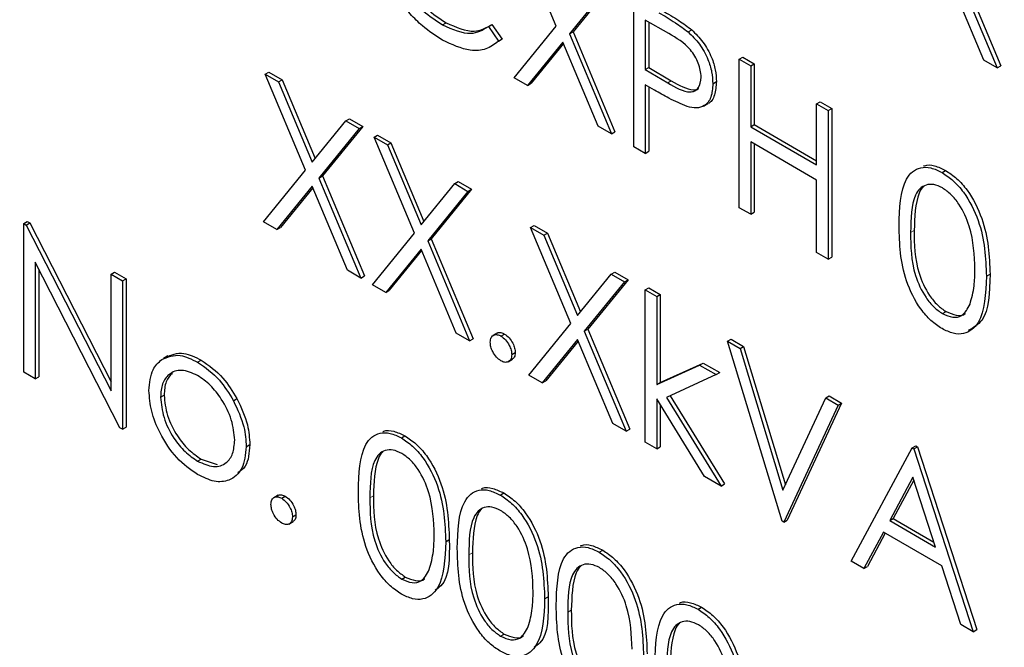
# Paper-space layout 'Blatt4' of a CAD drawing. Header units: millimetres. Extents: x 5 to 418, y 2 to 292.
# Tile 23 of 68: x 94.42 to 98.31, y 187.96 to 190.44. Entities that reach past the tile are written whole.
import ezdxf

# ---------------------------------------------------------------- set-up
doc = ezdxf.new("R2010")
doc.units = ezdxf.units.MM

psp = doc.layouts.new('Blatt4')

# ---------------------------------------------------------------- linework, layer by layer
at = {"color": 7, "linetype": 'Continuous', "lineweight": 25}
for p, q in [((96.5398, 190.4183), (96.3801, 190.7986)), ((98.1199, 190.6493), (98.286, 190.2536)), ((98.134, 190.6575), (98.3001, 190.2618)), ((98.2333, 190.284), (98.0934, 190.617)), ((96.7521, 190.5838), (96.5925, 190.3879)), ((96.7663, 190.592), (96.6066, 190.3961)), ((96.8468, 189.9413), (96.8468, 190.5292)), ((96.9856, 190.3888), (96.8924, 190.4425)), ((96.8924, 190.4425), (96.8924, 190.2466)), ((96.0897, 190.4235), (96.1039, 190.4317)), ((96.2716, 190.4166), (96.2857, 190.4247)), ((96.2716, 190.4166), (96.3115, 190.3585)), ((96.2857, 190.4247), (96.3257, 190.3667)), ((96.3735, 190.2145), (96.5398, 190.4183)), ((96.9066, 190.4344), (96.9066, 190.2547)), ((97.0626, 190.3958), (97.0767, 190.4039)), ((96.3257, 190.3667), (96.3113, 190.358)), ((96.3115, 190.3585), (96.3257, 190.3667)), ((96.5925, 190.3879), (96.6066, 190.3961)), ((96.5925, 190.3879), (96.7586, 189.9922)), ((96.6066, 190.3961), (96.7728, 190.0003)), ((96.5661, 190.3556), (96.4263, 190.184)), ((96.5686, 190.3495), (96.4404, 190.1922)), ((96.7059, 190.0226), (96.5661, 190.3556)), ((97.2645, 190.288), (97.2786, 190.2962)), ((97.2645, 190.288), (97.3102, 190.2617)), ((97.2645, 189.7001), (97.2645, 190.288)), ((97.2786, 190.2962), (97.3243, 190.2698)), ((98.286, 190.2536), (98.2333, 190.284)), ((96.8924, 190.2466), (96.9066, 190.2547)), ((96.8924, 190.2466), (96.9816, 190.1938)), ((96.9066, 190.2547), (96.9957, 190.202)), ((97.3102, 190.2617), (97.3243, 190.2698)), ((97.3102, 190.2617), (97.3102, 190.0205)), ((97.3243, 190.2698), (97.3243, 190.0286)), ((98.286, 190.2536), (98.3001, 190.2618)), ((95.3879, 190.2282), (95.4021, 190.2364)), ((95.3879, 190.2282), (95.4407, 190.1978)), ((95.5477, 189.8479), (95.3879, 190.2282)), ((95.4021, 190.2364), (95.4548, 190.2059)), ((95.4407, 190.1978), (95.4548, 190.2059)), ((95.4548, 190.2059), (95.5856, 189.8945)), ((96.4263, 190.184), (96.3735, 190.2145)), ((95.4407, 190.1978), (95.574, 189.8803)), ((96.4263, 190.184), (96.4404, 190.1922)), ((96.9289, 190.1652), (96.8924, 190.1863)), ((96.8924, 190.1863), (96.8924, 189.9149)), ((96.9066, 190.1781), (96.9066, 189.9231)), ((97.1601, 190.1906), (97.1742, 190.1988)), ((97.1228, 190.1017), (97.1404, 190.1119)), ((97.5713, 190.1109), (97.5854, 190.1191)), ((97.5713, 190.1109), (97.617, 190.0846)), ((97.5713, 189.8697), (97.5713, 190.1109)), ((97.5854, 190.1191), (97.6311, 190.0927)), ((97.617, 190.0846), (97.6311, 190.0927)), ((97.6311, 190.0927), (97.6311, 189.5048)), ((95.7073, 190.0439), (95.7214, 190.052)), ((95.7214, 190.052), (95.7741, 190.0216)), ((97.617, 190.0846), (97.617, 189.4967)), ((95.574, 189.8803), (95.7073, 190.0439)), ((95.76, 190.0134), (95.6004, 189.8175)), ((95.7741, 190.0216), (95.6145, 189.8257)), ((95.7073, 190.0439), (95.76, 190.0134)), ((95.76, 190.0134), (95.7741, 190.0216)), ((96.7586, 189.9922), (96.7059, 190.0226)), ((97.3102, 190.0205), (97.3243, 190.0286)), ((97.3102, 190.0205), (97.5713, 189.8697)), ((97.3243, 190.0286), (97.5713, 189.8861)), ((95.8187, 189.9795), (95.8329, 189.9877)), ((95.8187, 189.9795), (95.8715, 189.9491)), ((95.9784, 189.5992), (95.8187, 189.9795)), ((95.8329, 189.9877), (95.8856, 189.9572)), ((96.7586, 189.9922), (96.7728, 190.0003)), ((95.8715, 189.9491), (95.8856, 189.9572)), ((95.8715, 189.9491), (96.0048, 189.6316)), ((95.8856, 189.9572), (96.0164, 189.6459)), ((96.8924, 189.9149), (96.8468, 189.9413)), ((97.5713, 189.8095), (97.3102, 189.9602)), ((97.3102, 189.9602), (97.3102, 189.6738)), ((97.3243, 189.952), (97.3243, 189.6819)), ((96.8924, 189.9149), (96.9066, 189.9231)), ((95.3814, 189.6441), (95.5477, 189.8479)), ((95.6004, 189.8175), (95.6145, 189.8257)), ((95.6004, 189.8175), (95.7665, 189.4217)), ((95.6145, 189.8257), (95.7807, 189.4299)), ((98.0678, 189.8394), (98.082, 189.8475)), ((95.574, 189.7852), (95.4341, 189.6136)), ((95.5765, 189.7791), (95.4483, 189.6218)), ((95.7138, 189.4522), (95.574, 189.7852)), ((96.0048, 189.6316), (96.1381, 189.7952)), ((96.1381, 189.7952), (96.1522, 189.8033)), ((96.1381, 189.7952), (96.1908, 189.7647)), ((96.1522, 189.8033), (96.2049, 189.7729)), ((97.5713, 189.523), (97.5713, 189.8095)), ((96.1908, 189.7647), (96.0312, 189.5688)), ((96.2049, 189.7729), (96.0453, 189.577)), ((96.1908, 189.7647), (96.2049, 189.7729)), ((97.3102, 189.6738), (97.2645, 189.7001)), ((97.3102, 189.6738), (97.3243, 189.6819)), ((94.4317, 189.6371), (94.4459, 189.6452)), ((94.4317, 189.0491), (94.4317, 189.6371)), ((94.4317, 189.6371), (94.4413, 189.6315)), ((94.4413, 189.6315), (94.4554, 189.6397)), ((94.4413, 189.6315), (94.7777, 188.9746)), ((94.4459, 189.6452), (94.4554, 189.6397)), ((94.4554, 189.6397), (94.7777, 189.0104)), ((95.4341, 189.6136), (95.3814, 189.6441)), ((95.4341, 189.6136), (95.4483, 189.6218)), ((96.4388, 189.6215), (96.453, 189.6297)), ((96.4388, 189.6215), (96.4915, 189.5911)), ((96.5985, 189.2413), (96.4388, 189.6215)), ((96.453, 189.6297), (96.5057, 189.5993)), ((95.8122, 189.3954), (95.9784, 189.5992)), ((96.4915, 189.5911), (96.5057, 189.5993)), ((96.4915, 189.5911), (96.6248, 189.2737)), ((96.5057, 189.5993), (96.6364, 189.2879)), ((96.0312, 189.5688), (96.0453, 189.577)), ((96.0312, 189.5688), (96.1973, 189.173)), ((96.0453, 189.577), (96.2115, 189.1812)), ((96.0048, 189.5365), (95.8649, 189.3649)), ((96.0073, 189.5304), (95.8791, 189.3731)), ((96.1446, 189.2035), (96.0048, 189.5365)), ((97.617, 189.4967), (97.5713, 189.523)), ((97.617, 189.4967), (97.6311, 189.5048)), ((94.8129, 188.8291), (94.4774, 189.4844)), ((94.4774, 189.4844), (94.4774, 189.0228)), ((94.4915, 189.4568), (94.4915, 189.0309)), ((94.7777, 189.4373), (94.7918, 189.4455)), ((94.7777, 188.9746), (94.7777, 189.4373)), ((94.7777, 189.4373), (94.8233, 189.411)), ((94.7918, 189.4455), (94.8375, 189.4191)), ((95.7665, 189.4217), (95.7138, 189.4522)), ((95.7665, 189.4217), (95.7807, 189.4299)), ((96.6248, 189.2737), (96.7581, 189.4372)), ((96.7581, 189.4372), (96.7723, 189.4454)), ((96.7581, 189.4372), (96.8109, 189.4068)), ((96.7723, 189.4454), (96.825, 189.4149)), ((98.2436, 189.4286), (98.2577, 189.4368)), ((94.8233, 189.411), (94.8375, 189.4191)), ((94.8233, 189.411), (94.8233, 188.8231)), ((94.8375, 189.4191), (94.8375, 188.8312)), ((95.8649, 189.3649), (95.8122, 189.3954)), ((96.8109, 189.4068), (96.6513, 189.2108)), ((96.825, 189.4149), (96.6654, 189.219)), ((96.8109, 189.4068), (96.825, 189.4149)), ((95.8649, 189.3649), (95.8791, 189.3731)), ((96.8924, 189.3747), (96.9066, 189.3829)), ((96.8924, 189.3747), (96.9381, 189.3484)), ((96.8924, 188.7718), (96.8924, 189.3747)), ((96.9066, 189.3829), (96.9523, 189.3565)), ((96.9381, 189.3484), (96.9523, 189.3565)), ((96.9381, 189.3484), (96.9381, 188.9998)), ((96.9523, 189.3565), (96.9523, 189.0079)), ((98.0694, 189.2807), (98.0835, 189.2889)), ((96.4323, 189.0374), (96.5985, 189.2413)), ((96.1973, 189.173), (96.1446, 189.2035)), ((96.3073, 189.2042), (96.2896, 189.194)), ((96.3213, 189.1919), (96.3355, 189.2001)), ((96.6513, 189.2108), (96.6654, 189.219)), ((96.6513, 189.2108), (96.8174, 188.8151)), ((96.6654, 189.219), (96.8315, 188.8232)), ((96.1973, 189.173), (96.2115, 189.1812)), ((96.6248, 189.1785), (96.485, 189.007)), ((96.6274, 189.1724), (96.4992, 189.0151)), ((96.7647, 188.8455), (96.6248, 189.1785)), ((97.2188, 189.1713), (97.2329, 189.1794)), ((97.2188, 189.1713), (97.2678, 189.143)), ((97.4342, 188.459), (97.2188, 189.1713)), ((97.2329, 189.1794), (97.2819, 189.1512)), ((95.0029, 189.1136), (94.9853, 189.1034)), ((96.3638, 189.1184), (96.3779, 189.1266)), ((97.2678, 189.143), (97.2819, 189.1512)), ((97.2678, 189.143), (97.4375, 188.5817)), ((97.2819, 189.1512), (97.4475, 188.6034)), ((95.1205, 189.0887), (95.1347, 189.0968)), ((96.3493, 189.0898), (96.367, 189.1)), ((96.9381, 188.9998), (97.1074, 189.0773)), ((96.9523, 189.0079), (97.1216, 189.0854)), ((97.1074, 189.0773), (97.1216, 189.0854)), ((97.1074, 189.0773), (97.1731, 189.0394)), ((97.1216, 189.0854), (97.1873, 189.0475)), ((94.4774, 189.0228), (94.4317, 189.0491)), ((96.485, 189.007), (96.4323, 189.0374)), ((97.1731, 189.0394), (96.9767, 188.9492)), ((97.1731, 189.0394), (97.1873, 189.0475)), ((94.4774, 189.0228), (94.4915, 189.0309)), ((96.485, 189.007), (96.4992, 189.0151)), ((96.9381, 188.9998), (96.9523, 189.0079)), ((94.9735, 188.9497), (94.9876, 188.9578)), ((95.2619, 188.9363), (95.276, 188.9444)), ((97.1271, 188.6363), (96.9381, 188.9433)), ((96.9381, 188.9433), (96.9381, 188.7454)), ((96.9523, 188.9204), (96.9523, 188.7535)), ((96.9767, 188.9492), (97.1927, 188.5984)), ((96.9916, 188.9561), (97.2068, 188.6066)), ((97.4375, 188.5817), (97.6072, 188.9471)), ((97.6561, 188.9188), (97.4407, 188.4552)), ((97.6703, 188.927), (97.4549, 188.4634)), ((97.6072, 188.9471), (97.6213, 188.9552)), ((97.6072, 188.9471), (97.6561, 188.9188)), ((97.6213, 188.9552), (97.6703, 188.927)), ((97.6561, 188.9188), (97.6703, 188.927)), ((96.8174, 188.8151), (96.7647, 188.8455)), ((94.8233, 188.8231), (94.8129, 188.8291)), ((94.8233, 188.8231), (94.8375, 188.8312)), ((96.8174, 188.8151), (96.8315, 188.8232)), ((95.9269, 188.789), (95.9411, 188.7971)), ((96.9381, 188.7454), (96.8924, 188.7718)), ((95.3129, 188.7541), (95.327, 188.7623)), ((96.9381, 188.7454), (96.9523, 188.7535)), ((97.7083, 188.3007), (97.9498, 188.7492)), ((97.9498, 188.7492), (97.964, 188.7574)), ((97.9498, 188.7492), (97.9564, 188.7455)), ((97.9564, 188.7455), (97.9705, 188.7536)), ((97.9564, 188.7455), (98.1914, 188.0219)), ((97.964, 188.7574), (97.9705, 188.7536)), ((97.9705, 188.7536), (98.2055, 188.0301)), ((95.1203, 188.6968), (95.1345, 188.705)), ((95.1345, 188.705), (95.1972, 188.684)), ((97.1927, 188.5984), (97.1271, 188.6363)), ((97.1927, 188.5984), (97.2068, 188.6066)), ((97.9526, 188.6331), (97.8604, 188.4617)), ((97.9563, 188.6218), (97.8745, 188.4699)), ((98.0423, 188.3567), (97.9526, 188.6331)), ((96.3186, 188.5629), (96.3327, 188.571)), ((95.4392, 188.5621), (95.4215, 188.5519)), ((95.4532, 188.5499), (95.4674, 188.5581)), ((95.4812, 188.4478), (95.4989, 188.458)), ((95.4956, 188.4764), (95.5098, 188.4846)), ((97.4407, 188.4552), (97.4342, 188.459)), ((97.4407, 188.4552), (97.4549, 188.4634)), ((97.8604, 188.4617), (97.8745, 188.4699)), ((97.8604, 188.4617), (98.0423, 188.3567)), ((97.8745, 188.4699), (98.0358, 188.3768)), ((97.8356, 188.4157), (97.7582, 188.272)), ((98.0664, 188.2825), (97.8356, 188.4157)), ((96.1027, 188.3782), (96.1168, 188.3864)), ((97.8431, 188.4114), (97.7724, 188.2801)), ((96.7102, 188.3368), (96.7243, 188.345)), ((97.7582, 188.272), (97.7083, 188.3007)), ((97.7582, 188.272), (97.7724, 188.2801)), ((98.1417, 188.0506), (98.0664, 188.2825)), ((95.9285, 188.2303), (95.9426, 188.2385)), ((96.4943, 188.1522), (96.5084, 188.1603)), ((97.1018, 188.1107), (97.116, 188.1189)), ((98.1914, 188.0219), (98.1417, 188.0506)), ((98.1914, 188.0219), (98.2055, 188.0301)), ((96.3201, 188.0042), (96.3342, 188.0124))]:
    psp.add_line(p, q, dxfattribs=at)
at = {"color": 7, "linetype": 'Continuous', "lineweight": 18}
for p, q in [((96.9816, 190.1938), (96.9957, 190.202)), ((97.9433, 189.6022), (97.9575, 189.6104)), ((95.8024, 188.5518), (95.8166, 188.56)), ((96.194, 188.3257), (96.2082, 188.3339)), ((96.5857, 188.0996), (96.5998, 188.1078))]:
    psp.add_line(p, q, dxfattribs=at)
for centre, major_axis, ratio, start_param, end_param in [((368.4331, 359.4387), (379.9846, 5.8274), 0.587244, 3.834585, 4.001386), ((368.4331, 347.9513), (379.9866, -5.634), 0.567146, 3.873355, 3.997444)]:
    psp.add_ellipse(centre, major_axis=major_axis, ratio=ratio, start_param=start_param, end_param=end_param, dxfattribs=at)
at = {"color": 7, "linetype": 'Continuous', "lineweight": 25}
for points, knots in [([(83.7513, 207.7802), (84.5596, 207.2559), (86.9034, 205.7356), (90.8544, 203.2552), (95.6337, 200.3556), (100.5049, 197.506), (105.4646, 194.7061), (110.5125, 191.9579), (114.4004, 189.9135), (116.6032, 188.7845), (117.0759, 188.5422)], [0, 0, 0, 0, 0.0774167, 0.2244859, 0.3715556, 0.5186246, 0.6656928, 0.8127599, 0.959826, 1, 1, 1, 1]), ([(95.8612, 190.8036), (95.865, 190.7634), (95.8728, 190.6828), (95.9366, 190.564), (96.0122, 190.4745), (96.0639, 190.4405), (96.0897, 190.4235)], [0, 0, 0, 0, 0.279434, 0.558921, 0.779283, 1, 1, 1, 1]), ([(95.8753, 190.8118), (95.8792, 190.7715), (95.8869, 190.691), (95.9507, 190.5722), (96.0264, 190.4827), (96.078, 190.4487), (96.1039, 190.4317)], [0, 0, 0, 0, 0.279434, 0.558921, 0.779283, 1, 1, 1, 1]), ([(96.09, 190.3631), (96.0632, 190.3802), (96.0191, 190.4086), (95.9611, 190.4662), (95.9161, 190.523), (95.892, 190.5657), (95.88, 190.5871)], [0, 0, 0, 0, 0.339838, 0.559927, 0.779959, 1, 1, 1, 1]), ([(96.9607, 190.4797), (96.9825, 190.4672), (97.0214, 190.445), (97.0598, 190.4165), (97.0767, 190.4039)], [0, 0, 0, 0, 0.560314, 1, 1, 1, 1]), ([(96.9466, 190.4716), (96.9684, 190.4591), (97.0072, 190.4368), (97.0457, 190.4083), (97.0626, 190.3958)], [0, 0, 0, 0, 0.560314, 1, 1, 1, 1]), ([(96.0897, 190.4235), (96.1291, 190.4064), (96.1995, 190.3756), (96.2495, 190.404), (96.2716, 190.4166)], [0, 0, 0, 0, 0.558772, 1, 1, 1, 1]), ([(96.1039, 190.4317), (96.1432, 190.4145), (96.2137, 190.3838), (96.2636, 190.4122), (96.2857, 190.4247)], [0, 0, 0, 0, 0.558772, 1, 1, 1, 1]), ([(97.0767, 190.4039), (97.0922, 190.3886), (97.1231, 190.3578), (97.1551, 190.2996), (97.172, 190.2447), (97.1735, 190.2141), (97.1742, 190.1988)], [0, 0, 0, 0, 0.279705, 0.559381, 0.779509, 1, 1, 1, 1]), ([(96.3115, 190.3585), (96.2958, 190.3468), (96.2644, 190.3234), (96.1889, 190.317), (96.1275, 190.3456), (96.09, 190.3631)], [0, 0, 0, 0, 0.28041, 0.560795, 1, 1, 1, 1]), ([(97.1144, 190.2168), (97.1121, 190.235), (97.1086, 190.2624), (97.0898, 190.2997), (97.0539, 190.3502), (97.0159, 190.3717), (96.9856, 190.3888)], [0, 0, 0, 0, 0.248969, 0.374729, 0.500383, 1, 1, 1, 1]), ([(97.0626, 190.3958), (97.078, 190.3804), (97.109, 190.3497), (97.1409, 190.2914), (97.1578, 190.2365), (97.1593, 190.2059), (97.1601, 190.1906)], [0, 0, 0, 0, 0.279705, 0.559381, 0.779509, 1, 1, 1, 1]), ([(96.9816, 190.1938), (97.0126, 190.1758), (97.0514, 190.1532), (97.089, 190.1609), (97.1086, 190.1766), (97.1121, 190.2007), (97.1144, 190.2168)], [0, 0, 0, 0, 0.499721, 0.62535, 0.751083, 1, 1, 1, 1]), ([(96.9957, 190.202), (97.0261, 190.1849), (97.0642, 190.1635), (97.0983, 190.1667), (97.1034, 190.1712), (97.1039, 190.1716)], [0, 0, 0, 0, 0.782951, 0.979784, 1, 1, 1, 1]), ([(97.1601, 190.1906), (97.1589, 190.1719), (97.1564, 190.1346), (97.1309, 190.1022), (97.0962, 190.0918), (97.0711, 190.0973), (97.0585, 190.1001)], [0, 0, 0, 0, 0.280099, 0.559324, 0.779458, 1, 1, 1, 1]), ([(97.1742, 190.1988), (97.1728, 190.1806), (97.1699, 190.1441), (97.1533, 190.1156), (97.1392, 190.1117), (97.1384, 190.1114)], [0, 0, 0, 0, 0.486653, 0.971789, 1, 1, 1, 1]), ([(97.0585, 190.1001), (97.0344, 190.1105), (96.9913, 190.1291), (96.948, 190.1542), (96.9289, 190.1652)], [0, 0, 0, 0, 0.559694, 1, 1, 1, 1]), ([(97.8976, 189.6284), (97.8996, 189.6974), (97.9021, 189.7838), (97.9495, 189.8448), (97.9826, 189.8608), (98.0232, 189.8609), (98.053, 189.8465), (98.0678, 189.8394)], [0, 0, 0, 0, 0.498702, 0.6241765, 0.7494675, 0.8747453, 1, 1, 1, 1]), ([(97.9939, 189.8644), (97.9953, 189.865), (98.0074, 189.8712), (98.0378, 189.8682), (98.0673, 189.8544), (98.082, 189.8475)], [0, 0, 0, 0, 0.057969, 0.529028, 1, 1, 1, 1]), ([(98.0678, 189.8394), (98.0828, 189.8293), (98.1128, 189.8092), (98.1674, 189.747), (98.2362, 189.6092), (98.2406, 189.5009), (98.2436, 189.4286)], [0, 0, 0, 0, 0.1256, 0.251197, 0.500581, 1, 1, 1, 1]), ([(98.082, 189.8475), (98.097, 189.8375), (98.1269, 189.8174), (98.1816, 189.7552), (98.2504, 189.6174), (98.2548, 189.5091), (98.2577, 189.4368)], [0, 0, 0, 0, 0.1256, 0.251197, 0.500581, 1, 1, 1, 1]), ([(98.0694, 189.7782), (98.0577, 189.7836), (98.0344, 189.7944), (98.0034, 189.7916), (97.9787, 189.7769), (97.945, 189.7248), (97.9441, 189.6566), (97.9433, 189.6022)], [0, 0, 0, 0, 0.125139, 0.250418, 0.375519, 0.500847, 1, 1, 1, 1]), ([(97.9947, 189.7835), (97.9945, 189.7834), (97.9861, 189.7784), (97.9614, 189.7294), (97.9592, 189.6633), (97.9575, 189.6104)], [0, 0, 0, 0, 0.004517, 0.204302, 1, 1, 1, 1]), ([(98.1979, 189.4553), (98.196, 189.5109), (98.1932, 189.5943), (98.1455, 189.7026), (98.1043, 189.7537), (98.081, 189.77), (98.0694, 189.7782)], [0, 0, 0, 0, 0.500072, 0.749021, 0.874598, 1, 1, 1, 1]), ([(98.0678, 189.2213), (98.053, 189.2313), (98.0233, 189.2512), (97.9692, 189.3132), (97.9023, 189.4506), (97.8995, 189.5572), (97.8976, 189.6284)], [0, 0, 0, 0, 0.125551, 0.25109, 0.50025, 1, 1, 1, 1]), ([(97.9433, 189.6022), (97.9437, 189.547), (97.9443, 189.4644), (97.9931, 189.3559), (98.0344, 189.3052), (98.0577, 189.2889), (98.0694, 189.2807)], [0, 0, 0, 0, 0.500291, 0.749086, 0.874606, 1, 1, 1, 1]), ([(97.9575, 189.6104), (97.9578, 189.5552), (97.9584, 189.4726), (98.0073, 189.3641), (98.0486, 189.3134), (98.0719, 189.297), (98.0835, 189.2889)], [0, 0, 0, 0, 0.500291, 0.749086, 0.874606, 1, 1, 1, 1]), ([(98.2436, 189.4286), (98.2407, 189.3597), (98.2365, 189.2564), (98.1672, 189.1989), (98.1128, 189.1996), (98.0828, 189.214), (98.0678, 189.2213)], [0, 0, 0, 0, 0.499407, 0.748743, 0.874372, 1, 1, 1, 1]), ([(98.2577, 189.4368), (98.2562, 189.3651), (98.2541, 189.2607), (98.1914, 189.225), (98.1717, 189.2139)], [0, 0, 0, 0, 0.68684, 1, 1, 1, 1]), ([(98.1786, 189.3186), (98.1851, 189.3419), (98.1967, 189.3837), (98.1975, 189.4334), (98.1979, 189.4553)], [0, 0, 0, 0, 0.559599, 1, 1, 1, 1]), ([(98.0694, 189.2807), (98.0833, 189.2747), (98.1111, 189.2627), (98.1541, 189.2714), (98.1693, 189.3007), (98.1786, 189.3186)], [0, 0, 0, 0, 0.280257, 0.560781, 1, 1, 1, 1]), ([(98.0835, 189.2889), (98.0971, 189.2834), (98.1242, 189.2723), (98.1521, 189.2723), (98.1594, 189.2823), (98.1597, 189.2825)], [0, 0, 0, 0, 0.492383, 0.985234, 1, 1, 1, 1]), ([(96.2789, 189.1674), (96.2796, 189.1742), (96.2811, 189.1878), (96.2926, 189.1971), (96.3066, 189.1989), (96.3164, 189.1942), (96.3213, 189.1919)], [0, 0, 0, 0, 0.279576, 0.559284, 0.779552, 1, 1, 1, 1]), ([(96.306, 189.2024), (96.3068, 189.2032), (96.3104, 189.2068), (96.321, 189.2067), (96.3306, 189.2023), (96.3355, 189.2001)], [0, 0, 0, 0, 0.116538, 0.55809, 1, 1, 1, 1]), ([(96.3213, 189.1919), (96.3276, 189.1875), (96.3402, 189.1786), (96.3539, 189.1572), (96.3626, 189.1362), (96.3634, 189.1243), (96.3638, 189.1184)], [0, 0, 0, 0, 0.279602, 0.559212, 0.779475, 1, 1, 1, 1]), ([(96.3355, 189.2001), (96.3417, 189.1956), (96.3543, 189.1867), (96.368, 189.1653), (96.3767, 189.1444), (96.3775, 189.1325), (96.3779, 189.1266)], [0, 0, 0, 0, 0.279602, 0.559212, 0.779475, 1, 1, 1, 1]), ([(96.3213, 189.0939), (96.3151, 189.0984), (96.3026, 189.1074), (96.2888, 189.1287), (96.2803, 189.1496), (96.2794, 189.1615), (96.2789, 189.1674)], [0, 0, 0, 0, 0.279581, 0.559143, 0.779575, 1, 1, 1, 1]), ([(94.9788, 189.0994), (95.0018, 189.1091), (95.0429, 189.1266), (95.0968, 189.1003), (95.1205, 189.0887)], [0, 0, 0, 0, 0.55888, 1, 1, 1, 1]), ([(94.9929, 189.1075), (95.0159, 189.1173), (95.057, 189.1347), (95.1109, 189.1084), (95.1347, 189.0968)], [0, 0, 0, 0, 0.55888, 1, 1, 1, 1]), ([(96.3638, 189.1184), (96.363, 189.1116), (96.3615, 189.098), (96.3499, 189.0888), (96.3361, 189.0869), (96.3262, 189.0916), (96.3213, 189.0939)], [0, 0, 0, 0, 0.279469, 0.559358, 0.779674, 1, 1, 1, 1]), ([(96.3779, 189.1266), (96.3773, 189.1196), (96.3762, 189.107), (96.3683, 189.102), (96.3648, 189.0997)], [0, 0, 0, 0, 0.554441, 1, 1, 1, 1]), ([(94.9278, 188.9764), (94.9305, 189.0065), (94.9353, 189.0603), (94.9655, 189.0874), (94.9788, 189.0994)], [0, 0, 0, 0, 0.559285, 1, 1, 1, 1]), ([(95.1205, 189.0887), (95.1507, 189.0676), (95.2047, 189.0299), (95.2444, 188.9649), (95.2619, 188.9363)], [0, 0, 0, 0, 0.559182, 1, 1, 1, 1]), ([(95.1347, 189.0968), (95.1649, 189.0758), (95.2189, 189.0381), (95.2585, 188.9731), (95.276, 188.9444)], [0, 0, 0, 0, 0.559182, 1, 1, 1, 1]), ([(95.1203, 189.036), (95.0986, 189.0455), (95.0551, 189.0645), (95.0075, 189.0451), (94.9779, 189.0063), (94.9749, 188.9686), (94.9735, 188.9497)], [0, 0, 0, 0, 0.279484, 0.559256, 0.779547, 1, 1, 1, 1]), ([(95.0201, 189.0457), (95.0107, 189.0355), (94.9914, 189.0145), (94.9889, 188.977), (94.9876, 188.9578)], [0, 0, 0, 0, 0.489282, 1, 1, 1, 1]), ([(95.2672, 188.7801), (95.2647, 188.8067), (95.2597, 188.8599), (95.2195, 188.9384), (95.1716, 189.001), (95.1374, 189.0243), (95.1203, 189.036)], [0, 0, 0, 0, 0.279586, 0.559398, 0.779653, 1, 1, 1, 1]), ([(95.1205, 188.644), (95.092, 188.6637), (95.035, 188.7033), (94.9723, 188.8005), (94.9339, 188.8956), (94.9298, 188.9495), (94.9278, 188.9764)], [0, 0, 0, 0, 0.279776, 0.559179, 0.779592, 1, 1, 1, 1]), ([(94.9876, 188.9578), (94.9903, 188.9314), (94.9958, 188.8786), (95.0346, 188.7999), (95.0837, 188.7396), (95.1175, 188.7165), (95.1345, 188.705)], [0, 0, 0, 0, 0.2796181, 0.5591672, 0.7795123, 1, 1, 1, 1]), ([(94.9735, 188.9497), (94.9762, 188.9233), (94.9816, 188.8705), (95.0205, 188.7917), (95.0696, 188.7314), (95.1034, 188.7084), (95.1203, 188.6968)], [0, 0, 0, 0, 0.2796181, 0.5591672, 0.7795123, 1, 1, 1, 1]), ([(95.2619, 188.9363), (95.2783, 188.9012), (95.3077, 188.8385), (95.3113, 188.7799), (95.3129, 188.7541)], [0, 0, 0, 0, 0.559216, 1, 1, 1, 1]), ([(95.276, 188.9444), (95.2925, 188.9094), (95.3219, 188.8466), (95.3254, 188.7881), (95.327, 188.7623)], [0, 0, 0, 0, 0.559216, 1, 1, 1, 1]), ([(95.7567, 188.578), (95.7587, 188.647), (95.7612, 188.7335), (95.8086, 188.7944), (95.8417, 188.8104), (95.8823, 188.8105), (95.9121, 188.7961), (95.9269, 188.789)], [0, 0, 0, 0, 0.498702, 0.6241765, 0.7494675, 0.8747453, 1, 1, 1, 1]), ([(95.853, 188.814), (95.8544, 188.8146), (95.8665, 188.8208), (95.8969, 188.8178), (95.9264, 188.804), (95.9411, 188.7971)], [0, 0, 0, 0, 0.057969, 0.529028, 1, 1, 1, 1]), ([(95.1203, 188.6968), (95.1419, 188.6872), (95.185, 188.668), (95.2338, 188.6847), (95.2622, 188.7244), (95.2655, 188.7615), (95.2672, 188.7801)], [0, 0, 0, 0, 0.279745, 0.559113, 0.779606, 1, 1, 1, 1]), ([(95.9269, 188.789), (95.9419, 188.7789), (95.9719, 188.7588), (96.0265, 188.6966), (96.0953, 188.5588), (96.0997, 188.4505), (96.1027, 188.3782)], [0, 0, 0, 0, 0.1256, 0.251197, 0.500581, 1, 1, 1, 1]), ([(95.9411, 188.7971), (95.9561, 188.7871), (95.986, 188.767), (96.0407, 188.7048), (96.1095, 188.567), (96.1139, 188.4587), (96.1168, 188.3864)], [0, 0, 0, 0, 0.1256, 0.251197, 0.500581, 1, 1, 1, 1]), ([(95.3129, 188.7541), (95.3094, 188.7234), (95.3024, 188.6621), (95.2511, 188.6183), (95.1874, 188.6112), (95.1429, 188.633), (95.1205, 188.644)], [0, 0, 0, 0, 0.279521, 0.559381, 0.779507, 1, 1, 1, 1]), ([(95.327, 188.7623), (95.3246, 188.7301), (95.3208, 188.6799), (95.2909, 188.6587), (95.2801, 188.6511)], [0, 0, 0, 0, 0.638982, 1, 1, 1, 1]), ([(95.9285, 188.7278), (95.9168, 188.7332), (95.8934, 188.744), (95.8625, 188.7412), (95.8378, 188.7265), (95.8041, 188.6744), (95.8032, 188.6062), (95.8024, 188.5518)], [0, 0, 0, 0, 0.125139, 0.250418, 0.375519, 0.500847, 1, 1, 1, 1]), ([(95.8538, 188.7331), (95.8536, 188.733), (95.8452, 188.7281), (95.8204, 188.679), (95.8183, 188.6129), (95.8166, 188.56)], [0, 0, 0, 0, 0.004517, 0.204302, 1, 1, 1, 1]), ([(96.057, 188.4049), (96.0551, 188.4605), (96.0523, 188.5439), (96.0046, 188.6523), (95.9634, 188.7033), (95.9401, 188.7196), (95.9285, 188.7278)], [0, 0, 0, 0, 0.500072, 0.749021, 0.874598, 1, 1, 1, 1]), ([(95.9269, 188.1709), (95.9121, 188.1809), (95.8824, 188.2008), (95.8283, 188.2628), (95.7614, 188.4002), (95.7586, 188.5068), (95.7567, 188.578)], [0, 0, 0, 0, 0.125551, 0.25109, 0.50025, 1, 1, 1, 1]), ([(96.1484, 188.3519), (96.1503, 188.4209), (96.1528, 188.5074), (96.2002, 188.5683), (96.2333, 188.5843), (96.2739, 188.5844), (96.3037, 188.5701), (96.3186, 188.5629)], [0, 0, 0, 0, 0.498702, 0.624177, 0.749467, 0.874745, 1, 1, 1, 1]), ([(96.2447, 188.5879), (96.246, 188.5886), (96.2581, 188.5947), (96.2885, 188.5917), (96.318, 188.5779), (96.3327, 188.571)], [0, 0, 0, 0, 0.057969, 0.529028, 1, 1, 1, 1]), ([(96.3327, 188.571), (96.3477, 188.561), (96.3777, 188.5409), (96.4323, 188.4787), (96.5011, 188.3409), (96.5055, 188.2326), (96.5084, 188.1603)], [0, 0, 0, 0, 0.1256, 0.251197, 0.500581, 1, 1, 1, 1]), ([(95.4108, 188.5254), (95.4115, 188.5322), (95.413, 188.5458), (95.4245, 188.5551), (95.4385, 188.5569), (95.4483, 188.5522), (95.4532, 188.5499)], [0, 0, 0, 0, 0.279576, 0.559284, 0.779552, 1, 1, 1, 1]), ([(95.4379, 188.5604), (95.4387, 188.5611), (95.4423, 188.5648), (95.4528, 188.5647), (95.4625, 188.5603), (95.4674, 188.5581)], [0, 0, 0, 0, 0.116538, 0.55809, 1, 1, 1, 1]), ([(95.4532, 188.5499), (95.4595, 188.5455), (95.472, 188.5366), (95.4858, 188.5152), (95.4945, 188.4942), (95.4953, 188.4823), (95.4956, 188.4764)], [0, 0, 0, 0, 0.279602, 0.559212, 0.779475, 1, 1, 1, 1]), ([(95.4674, 188.5581), (95.4736, 188.5536), (95.4862, 188.5447), (95.4999, 188.5233), (95.5086, 188.5023), (95.5094, 188.4905), (95.5098, 188.4846)], [0, 0, 0, 0, 0.279602, 0.559212, 0.779475, 1, 1, 1, 1]), ([(95.8024, 188.5518), (95.8028, 188.4966), (95.8033, 188.414), (95.8522, 188.3055), (95.8935, 188.2548), (95.9168, 188.2385), (95.9285, 188.2303)], [0, 0, 0, 0, 0.500291, 0.749086, 0.874606, 1, 1, 1, 1]), ([(95.8166, 188.56), (95.8169, 188.5048), (95.8175, 188.4222), (95.8664, 188.3137), (95.9077, 188.263), (95.931, 188.2466), (95.9426, 188.2385)], [0, 0, 0, 0, 0.500291, 0.749086, 0.874606, 1, 1, 1, 1]), ([(96.3186, 188.5629), (96.3336, 188.5528), (96.3635, 188.5328), (96.4182, 188.4705), (96.487, 188.3327), (96.4914, 188.2244), (96.4943, 188.1522)], [0, 0, 0, 0, 0.1256, 0.251197, 0.500581, 1, 1, 1, 1]), ([(95.4532, 188.4519), (95.447, 188.4564), (95.4345, 188.4654), (95.4207, 188.4867), (95.4122, 188.5076), (95.4112, 188.5195), (95.4108, 188.5254)], [0, 0, 0, 0, 0.279581, 0.559143, 0.779575, 1, 1, 1, 1]), ([(96.3201, 188.5017), (96.3084, 188.5071), (96.2851, 188.5179), (96.2541, 188.5151), (96.2294, 188.5004), (96.1957, 188.4483), (96.1948, 188.3802), (96.194, 188.3257)], [0, 0, 0, 0, 0.125139, 0.250418, 0.375519, 0.500847, 1, 1, 1, 1]), ([(96.2454, 188.507), (96.2452, 188.5069), (96.2369, 188.502), (96.2121, 188.4529), (96.2099, 188.3868), (96.2082, 188.3339)], [0, 0, 0, 0, 0.004517, 0.204302, 1, 1, 1, 1]), ([(96.4486, 188.1788), (96.4467, 188.2345), (96.4439, 188.3178), (96.3962, 188.4262), (96.3551, 188.4773), (96.3317, 188.4936), (96.3201, 188.5017)], [0, 0, 0, 0, 0.500072, 0.749021, 0.874598, 1, 1, 1, 1]), ([(95.4956, 188.4764), (95.4949, 188.4696), (95.4934, 188.456), (95.4818, 188.4468), (95.468, 188.4449), (95.4581, 188.4496), (95.4532, 188.4519)], [0, 0, 0, 0, 0.279469, 0.559358, 0.779674, 1, 1, 1, 1]), ([(95.5098, 188.4846), (95.5092, 188.4776), (95.5081, 188.465), (95.5002, 188.46), (95.4967, 188.4577)], [0, 0, 0, 0, 0.5544413, 1, 1, 1, 1]), ([(96.1027, 188.3782), (96.0998, 188.3093), (96.0956, 188.206), (96.0263, 188.1485), (95.9719, 188.1492), (95.9419, 188.1637), (95.9269, 188.1709)], [0, 0, 0, 0, 0.499407, 0.748743, 0.874372, 1, 1, 1, 1]), ([(96.0377, 188.2682), (96.0442, 188.2915), (96.0558, 188.3333), (96.0566, 188.383), (96.057, 188.4049)], [0, 0, 0, 0, 0.559599, 1, 1, 1, 1]), ([(96.1168, 188.3864), (96.1174, 188.3123), (96.1182, 188.2239), (96.0693, 188.1919), (96.0614, 188.1867)], [0, 0, 0, 0, 0.83825, 1, 1, 1, 1]), ([(96.3186, 187.9448), (96.3037, 187.9548), (96.274, 187.9747), (96.2199, 188.0367), (96.1531, 188.1741), (96.1502, 188.2807), (96.1484, 188.3519)], [0, 0, 0, 0, 0.1255507, 0.25109, 0.5002501, 1, 1, 1, 1]), ([(96.2082, 188.3339), (96.2086, 188.2787), (96.2091, 188.1961), (96.258, 188.0876), (96.2993, 188.0369), (96.3226, 188.0206), (96.3342, 188.0124)], [0, 0, 0, 0, 0.500291, 0.749086, 0.874606, 1, 1, 1, 1]), ([(96.54, 188.1258), (96.542, 188.1948), (96.5444, 188.2813), (96.5919, 188.3422), (96.6249, 188.3582), (96.6656, 188.3584), (96.6953, 188.344), (96.7102, 188.3368)], [0, 0, 0, 0, 0.498702, 0.624177, 0.749467, 0.874745, 1, 1, 1, 1]), ([(96.6363, 188.3618), (96.6376, 188.3625), (96.6497, 188.3687), (96.6802, 188.3656), (96.7096, 188.3519), (96.7243, 188.345)], [0, 0, 0, 0, 0.057969, 0.529028, 1, 1, 1, 1]), ([(96.7102, 188.3368), (96.7252, 188.3268), (96.7552, 188.3067), (96.8098, 188.2445), (96.8786, 188.1067), (96.883, 187.9983), (96.8859, 187.9261)], [0, 0, 0, 0, 0.1256, 0.251197, 0.500581, 1, 1, 1, 1]), ([(96.7243, 188.345), (96.7393, 188.3349), (96.7693, 188.3148), (96.8239, 188.2526), (96.8927, 188.1148), (96.8971, 188.0065), (96.9001, 187.9342)], [0, 0, 0, 0, 0.1256, 0.251197, 0.500581, 1, 1, 1, 1]), ([(96.194, 188.3257), (96.1944, 188.2706), (96.195, 188.1879), (96.2439, 188.0795), (96.2852, 188.0287), (96.3085, 188.0124), (96.3201, 188.0042)], [0, 0, 0, 0, 0.500291, 0.749086, 0.874606, 1, 1, 1, 1]), ([(95.9285, 188.2303), (95.9424, 188.2243), (95.9702, 188.2123), (96.0132, 188.221), (96.0284, 188.2503), (96.0377, 188.2682)], [0, 0, 0, 0, 0.280257, 0.560781, 1, 1, 1, 1]), ([(96.7117, 188.2756), (96.7001, 188.281), (96.6767, 188.2918), (96.6457, 188.289), (96.621, 188.2743), (96.5874, 188.2222), (96.5864, 188.1541), (96.5857, 188.0996)], [0, 0, 0, 0, 0.125139, 0.250418, 0.375519, 0.500847, 1, 1, 1, 1]), ([(96.6371, 188.2809), (96.6369, 188.2808), (96.6285, 188.2759), (96.6037, 188.2268), (96.6015, 188.1607), (96.5998, 188.1078)], [0, 0, 0, 0, 0.004517, 0.204302, 1, 1, 1, 1]), ([(96.8402, 187.9527), (96.8383, 188.0084), (96.8355, 188.0918), (96.7879, 188.2001), (96.7467, 188.2512), (96.7234, 188.2675), (96.7117, 188.2756)], [0, 0, 0, 0, 0.500072, 0.749021, 0.874598, 1, 1, 1, 1]), ([(95.9426, 188.2385), (95.9562, 188.233), (95.9833, 188.2219), (96.0112, 188.2219), (96.0185, 188.2319), (96.0188, 188.2321)], [0, 0, 0, 0, 0.492383, 0.985234, 1, 1, 1, 1]), ([(96.4293, 188.0421), (96.4358, 188.0655), (96.4474, 188.1072), (96.4482, 188.1569), (96.4486, 188.1788)], [0, 0, 0, 0, 0.5595988, 1, 1, 1, 1]), ([(96.4943, 188.1522), (96.4914, 188.0832), (96.4872, 187.9799), (96.418, 187.9224), (96.3635, 187.9231), (96.3335, 187.9376), (96.3186, 187.9448)], [0, 0, 0, 0, 0.499407, 0.748743, 0.874372, 1, 1, 1, 1]), ([(96.5084, 188.1603), (96.5091, 188.0862), (96.5098, 187.9979), (96.4609, 187.9658), (96.453, 187.9606)], [0, 0, 0, 0, 0.8382498, 1, 1, 1, 1]), ([(97.0279, 188.1357), (97.0293, 188.1364), (97.0414, 188.1426), (97.0718, 188.1396), (97.1012, 188.1258), (97.116, 188.1189)], [0, 0, 0, 0, 0.057969, 0.529028, 1, 1, 1, 1]), ([(96.7102, 187.7187), (96.6953, 187.7287), (96.6656, 187.7487), (96.6116, 187.8106), (96.5447, 187.948), (96.5419, 188.0546), (96.54, 188.1258)], [0, 0, 0, 0, 0.125551, 0.25109, 0.50025, 1, 1, 1, 1]), ([(96.5998, 188.1078), (96.6002, 188.0526), (96.6007, 187.97), (96.6496, 187.8615), (96.6909, 187.8108), (96.7142, 187.7945), (96.7259, 187.7863)], [0, 0, 0, 0, 0.500291, 0.749086, 0.874606, 1, 1, 1, 1]), ([(96.9316, 187.8997), (96.9336, 187.9688), (96.936, 188.0552), (96.9835, 188.1161), (97.0165, 188.1321), (97.0572, 188.1323), (97.0869, 188.1179), (97.1018, 188.1107)], [0, 0, 0, 0, 0.498702, 0.6241765, 0.7494675, 0.8747453, 1, 1, 1, 1]), ([(97.1018, 188.1107), (97.1168, 188.1007), (97.1468, 188.0806), (97.2014, 188.0184), (97.2702, 187.8806), (97.2746, 187.7722), (97.2776, 187.7)], [0, 0, 0, 0, 0.1256, 0.251197, 0.500581, 1, 1, 1, 1]), ([(97.116, 188.1189), (97.131, 188.1088), (97.1609, 188.0888), (97.2155, 188.0265), (97.2844, 187.8887), (97.2888, 187.7804), (97.2917, 187.7082)], [0, 0, 0, 0, 0.1256, 0.251197, 0.500581, 1, 1, 1, 1]), ([(96.5857, 188.0996), (96.586, 188.0445), (96.5866, 187.9619), (96.6355, 187.8534), (96.6768, 187.8027), (96.7001, 187.7863), (96.7117, 187.7781)], [0, 0, 0, 0, 0.500291, 0.749086, 0.874606, 1, 1, 1, 1]), ([(97.1034, 188.0495), (97.0917, 188.0549), (97.0683, 188.0657), (97.0374, 188.0629), (97.0127, 188.0483), (96.979, 187.9961), (96.9781, 187.928), (96.9773, 187.8736)], [0, 0, 0, 0, 0.125139, 0.250418, 0.375519, 0.500847, 1, 1, 1, 1]), ([(96.3201, 188.0042), (96.334, 187.9982), (96.3618, 187.9862), (96.4048, 187.9949), (96.42, 188.0242), (96.4293, 188.0421)], [0, 0, 0, 0, 0.280257, 0.560781, 1, 1, 1, 1]), ([(97.0287, 188.0549), (97.0285, 188.0547), (97.0201, 188.0498), (96.9953, 188.0008), (96.9932, 187.9346), (96.9914, 187.8817)], [0, 0, 0, 0, 0.004517, 0.204302, 1, 1, 1, 1]), ([(97.2319, 187.7266), (97.23, 187.7823), (97.2272, 187.8657), (97.1795, 187.974), (97.1383, 188.0251), (97.115, 188.0414), (97.1034, 188.0495)], [0, 0, 0, 0, 0.500072, 0.749021, 0.874598, 1, 1, 1, 1]), ([(96.3342, 188.0124), (96.3478, 188.0069), (96.375, 187.9958), (96.4028, 187.9958), (96.4102, 188.0058), (96.4104, 188.0061)], [0, 0, 0, 0, 0.492383, 0.985234, 1, 1, 1, 1])]:
    psp.add_open_spline(points, degree=3, knots=knots, dxfattribs=at)

doc.saveas('drawing.dxf')
